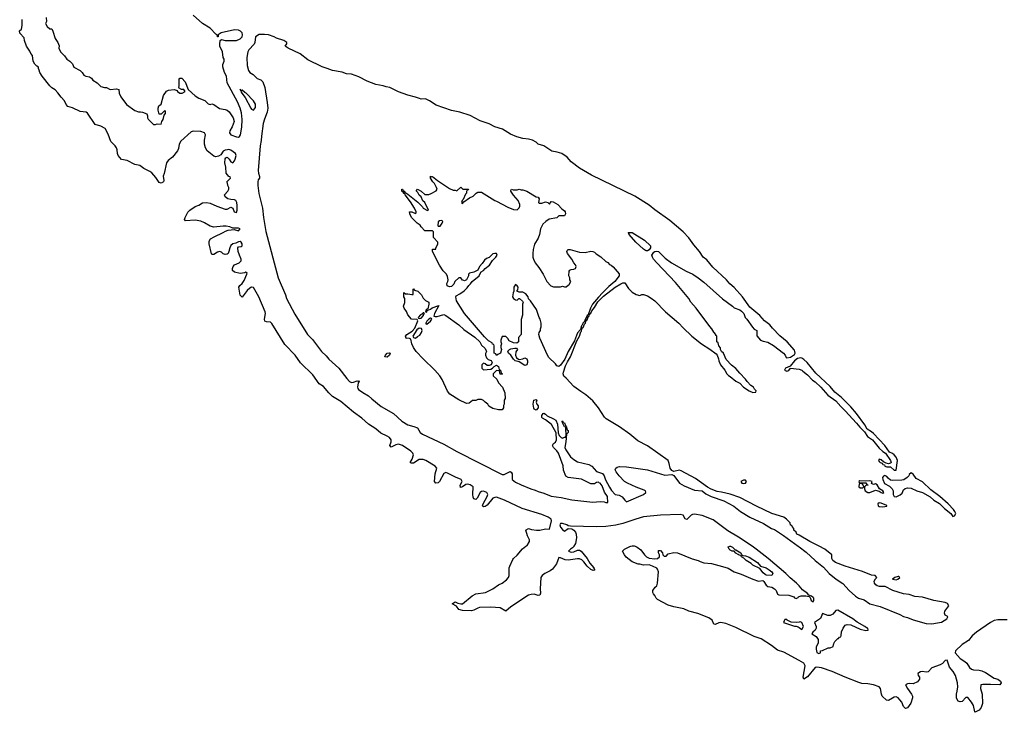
# Model space of a CAD drawing. Header units: inches. Extents: x 1603746 to 1744129, y 385869 to 533836.
# Tile 102 of 105: x 1681729 to 1692178, y 488238 to 495591. Entities that reach past the tile are written whole.
import ezdxf

# ---------------------------------------------------------------- set-up
doc = ezdxf.new("R2010")
doc.units = ezdxf.units.IN
doc.header["$MEASUREMENT"] = 0
for name, color, linetype in [('B6488', 7, 'Continuous'), ('B6489', 7, 'Continuous'), ('B6498', 7, 'Continuous'), ('B6499', 7, 'Continuous')]:
    doc.layers.add(name, color=color, linetype=linetype)

msp = doc.modelspace()

# ---------------------------------------------------------------- linework, layer by layer
at = {"layer": 'B6488', "color": 6}
msp.add_line((1689992, 490000, 200), (1690000, 489994, 200), dxfattribs=at)
at = {"layer": 'B6488', "color": 6, "elevation": 200}
for points in [[(1687611, 490000), (1687610, 489998), (1687596, 489984), (1687573, 489970), (1687555, 489950), (1687570, 489942), (1687590, 489938), (1687610, 489942), (1687650, 489961), (1687670, 489960), (1687688, 489948), (1687752, 489872), (1687780, 489820), (1687823, 489770), (1687823, 489763), (1687832, 489750), (1687830, 489746), (1687816, 489744), (1687790, 489753), (1687750, 489789), (1687717, 489837), (1687695, 489855), (1687670, 489866), (1687650, 489869), (1687550, 489853), (1687518, 489858), (1687470, 489877), (1687450, 489880), (1687425, 489815), (1687382, 489758), (1687360, 489740), (1687302, 489710), (1687274, 489690), (1687261, 489670), (1687251, 489550), (1687257, 489503), (1687250, 489480), (1687230, 489478), (1687190, 489492), (1687156, 489490), (1687130, 489481), (1686942, 489358), (1686890, 489313), (1686827, 489347), (1686730, 489355), (1686610, 489350), (1686590, 489344), (1686550, 489323), (1686524, 489316), (1686430, 489318), (1686390, 489328), (1686364, 489364), (1686318, 489390), (1686350, 489410), (1686378, 489398), (1686410, 489390), (1686430, 489391), (1686530, 489476), (1686570, 489494), (1686671, 489509), (1686750, 489550), (1686810, 489590), (1686851, 489609), (1686897, 489643), (1686917, 489670), (1686924, 489690), (1686923, 489770), (1686929, 489791), (1686961, 489859), (1686969, 489871), (1687010, 489906), (1687066, 489974), (1687100, 490000)], [(1690000, 488788), (1689837, 488877), (1689770, 488899), (1689707, 488947), (1689599, 489019), (1689523, 489044), (1689330, 489140), (1689222, 489182), (1689170, 489190), (1689150, 489188), (1689110, 489169), (1689094, 489174), (1689077, 489217), (1689042, 489242), (1688926, 489286), (1688830, 489313), (1688776, 489336), (1688670, 489357), (1688610, 489377), (1688496, 489436), (1688482, 489450), (1688470, 489478), (1688455, 489495), (1688448, 489510), (1688448, 489530), (1688474, 489566), (1688490, 489582), (1688499, 489610), (1688508, 489730), (1688498, 489758), (1688490, 489768), (1688446, 489790), (1688410, 489802), (1688350, 489799), (1688309, 489809), (1688291, 489809), (1688230, 489835), (1688166, 489886), (1688148, 489910), (1688126, 489950), (1688146, 489970), (1688203, 489997), (1688214, 490000)], [(1688260, 490000), (1688282, 489990), (1688322, 489962), (1688358, 489910), (1688382, 489890), (1688410, 489876), (1688470, 489867), (1688498, 489870), (1688518, 489890), (1688518, 489910), (1688508, 489932), (1688510, 489954), (1688530, 489954), (1688552, 489932), (1688554, 489910), (1688570, 489894), (1688590, 489894), (1688610, 489922), (1688670, 489936), (1688710, 489931), (1688867, 489867), (1688930, 489851), (1688950, 489838), (1688990, 489825), (1689070, 489816), (1689187, 489787), (1689247, 489767), (1689310, 489731), (1689386, 489706), (1689510, 489651), (1689570, 489631), (1689616, 489636), (1689627, 489627), (1689650, 489586), (1689670, 489575), (1689710, 489566), (1689738, 489550), (1689756, 489530), (1689771, 489491), (1689784, 489484), (1689890, 489482), (1689943, 489463), (1689950, 489455), (1689970, 489447), (1689990, 489456), (1689995, 489465), (1690000, 489466)], [(1689274, 490000), (1689292, 489990), (1689322, 489962), (1689330, 489962), (1689382, 489930), (1689391, 489911), (1689402, 489902), (1689430, 489898), (1689470, 489885), (1689558, 489830), (1689591, 489791), (1689650, 489771), (1689682, 489750), (1689712, 489730), (1689722, 489710), (1689710, 489689), (1689650, 489695), (1689640, 489700), (1689618, 489718), (1689584, 489764), (1689510, 489801), (1689490, 489819), (1689438, 489850), (1689415, 489875), (1689388, 489890), (1689382, 489902), (1689365, 489905), (1689355, 489915), (1689330, 489928), (1689310, 489948), (1689290, 489948), (1689270, 489958), (1689258, 489970), (1689247, 489993), (1689265, 490000)], [(1690000, 489580), (1689973, 489610), (1689905, 489665), (1689859, 489710), (1689673, 489870), (1689545, 489970), (1689501, 490000)], [(1690000, 489196), (1689970, 489191), (1689915, 489195), (1689875, 489215), (1689870, 489224), (1689850, 489222), (1689841, 489210), (1689834, 489190), (1689950, 489151), (1689970, 489151), (1689990, 489145), (1690000, 489138)]]:
    msp.add_lwpolyline(points, dxfattribs=at)
at = {"layer": 'B6489', "color": 6, "elevation": 200}
for points in [[(1687100, 490000), (1687113, 490010), (1687140, 490050), (1687141, 490070), (1687119, 490110), (1687102, 490170), (1687105, 490175), (1687129, 490191), (1687159, 490179), (1687212, 490172), (1687250, 490173), (1687310, 490185), (1687350, 490183), (1687373, 490270), (1687370, 490290), (1687338, 490310), (1687270, 490337), (1687063, 490403), (1686874, 490490), (1686790, 490521), (1686770, 490520), (1686750, 490510), (1686690, 490438), (1686670, 490422), (1686650, 490418), (1686642, 490430), (1686648, 490450), (1686690, 490530), (1686696, 490550), (1686687, 490570), (1686650, 490587), (1686630, 490583), (1686616, 490570), (1686583, 490510), (1686570, 490498), (1686550, 490503), (1686541, 490521), (1686537, 490550), (1686540, 490630), (1686530, 490640), (1686510, 490654), (1686481, 490659), (1686465, 490655), (1686430, 490630), (1686406, 490626), (1686402, 490650), (1686424, 490690), (1686416, 490710), (1686354, 490734), (1686270, 490778), (1686250, 490784), (1686230, 490774), (1686186, 490690), (1686170, 490675), (1686147, 490670), (1686130, 490690), (1686137, 490770), (1686155, 490830), (1686140, 490850), (1686039, 490910), (1686010, 490922), (1685970, 490921), (1685910, 490884), (1685882, 490882), (1685874, 490890), (1685894, 490926), (1685907, 490970), (1685901, 490990), (1685881, 491010), (1685790, 491069), (1685750, 491084), (1685721, 491079), (1685670, 491053), (1685657, 491070), (1685670, 491110), (1685670, 491130), (1685654, 491154), (1685630, 491171), (1685563, 491203), (1685508, 491248), (1685430, 491296), (1685361, 491361), (1685270, 491423), (1685138, 491538), (1685050, 491591), (1685010, 491630), (1684955, 491695), (1684906, 491726), (1684839, 491819), (1684710, 491949), (1684651, 492031), (1684543, 492143), (1684405, 492365), (1684390, 492379), (1684350, 492383), (1684331, 492391), (1684327, 492410), (1684338, 492470), (1684334, 492490), (1684268, 492648), (1684210, 492747), (1684190, 492751), (1684170, 492742), (1684143, 492717), (1684090, 492645), (1684070, 492665), (1684056, 492750), (1684067, 492770), (1684090, 492790), (1684110, 492821), (1684141, 492890), (1684142, 492902), (1684130, 492909), (1684118, 492902), (1684070, 492897), (1684009, 492909), (1683988, 492928), (1683986, 492950), (1683993, 492970), (1684010, 492988), (1684059, 493010), (1684080, 493030), (1684079, 493050), (1684061, 493090), (1684049, 493131), (1684044, 493170), (1684050, 493178), (1684078, 493182), (1684089, 493191), (1684091, 493210), (1684081, 493230), (1684070, 493235), (1684050, 493232), (1684023, 493217), (1683991, 493210), (1683970, 493194), (1683959, 493170), (1683950, 493130), (1683941, 493110), (1683930, 493101), (1683910, 493098), (1683890, 493106), (1683870, 493123), (1683850, 493129), (1683830, 493122), (1683790, 493097), (1683770, 493097), (1683764, 493104), (1683739, 493210), (1683740, 493240), (1683754, 493266), (1683793, 493287), (1683889, 493330), (1683914, 493346), (1683943, 493357), (1684004, 493364), (1684050, 493349), (1684070, 493370), (1684050, 493379), (1683990, 493377), (1683961, 493390), (1683922, 493398), (1683890, 493400), (1683788, 493388), (1683750, 493398), (1683690, 493435), (1683650, 493453), (1683590, 493462), (1683490, 493454), (1683479, 493470), (1683485, 493490), (1683514, 493546), (1683536, 493570), (1683590, 493608), (1683630, 493621), (1683670, 493646), (1683710, 493651), (1683750, 493643), (1683821, 493610), (1683910, 493579), (1683930, 493578), (1683970, 493602), (1683991, 493591), (1684005, 493550), (1684030, 493545), (1684038, 493570), (1684037, 493617), (1684032, 493650), (1684022, 493670), (1684010, 493679), (1683970, 493681), (1683938, 493690), (1683909, 493710), (1683902, 493730), (1683938, 493770), (1683948, 493790), (1683948, 493810), (1683938, 493830), (1683936, 493856), (1683928, 493870), (1683966, 493910), (1683962, 493922), (1683947, 493927), (1683920, 493960), (1683916, 494024), (1683906, 494070), (1683910, 494114), (1683916, 494124), (1683931, 494131), (1683951, 494111), (1683970, 494082), (1683990, 494072), (1684010, 494092), (1684017, 494110), (1684025, 494150), (1684019, 494170), (1683970, 494205), (1683950, 494212), (1683934, 494210), (1683910, 494207), (1683890, 494195), (1683863, 494157), (1683839, 494141), (1683810, 494134), (1683790, 494141), (1683719, 494199), (1683700, 494230), (1683691, 494270), (1683690, 494310), (1683702, 494370), (1683691, 494391), (1683650, 494402), (1683570, 494406), (1683550, 494401), (1683439, 494301), (1683421, 494270), (1683415, 494225), (1683403, 494197), (1683350, 494130), (1683304, 494096), (1683288, 494072), (1683263, 493957), (1683251, 493930), (1683258, 493882), (1683254, 493870), (1683230, 493855), (1683210, 493864), (1683174, 493914), (1683130, 493964), (1683110, 493979), (1683048, 494010), (1683004, 494044), (1682950, 494053), (1682870, 494095), (1682810, 494105), (1682773, 494150), (1682766, 494170), (1682765, 494210), (1682756, 494230), (1682744, 494250), (1682697, 494297), (1682670, 494375), (1682635, 494435), (1682590, 494461), (1682530, 494479), (1682450, 494599), (1682435, 494610), (1682370, 494616), (1682290, 494656), (1682242, 494670), (1682224, 494690), (1682206, 494730), (1682168, 494768), (1682134, 494814), (1682106, 494846), (1682070, 494869), (1682050, 494889), (1681969, 494990), (1681942, 495030), (1681936, 495056), (1681928, 495072), (1681928, 495088), (1681910, 495098), (1681890, 495118), (1681874, 495150), (1681864, 495210), (1681849, 495230), (1681838, 495258), (1681802, 495310), (1681782, 495370), (1681778, 495398), (1681730, 495448), (1681729, 495471), (1681748, 495490), (1681755, 495530), (1681754, 495594)], [(1682010, 495614), (1682013, 495573), (1682002, 495550), (1682020, 495520), (1682050, 495494), (1682070, 495494), (1682082, 495470), (1682105, 495390), (1682134, 495350), (1682150, 495314), (1682145, 495290), (1682152, 495270), (1682166, 495246), (1682206, 495206), (1682231, 495171), (1682262, 495150), (1682290, 495122), (1682305, 495085), (1682370, 495051), (1682391, 495030), (1682410, 495002), (1682430, 494992), (1682470, 494985), (1682490, 494971), (1682505, 494950), (1682550, 494921), (1682590, 494883), (1682630, 494871), (1682650, 494871), (1682691, 494851), (1682757, 494857), (1682782, 494850), (1682786, 494810), (1682801, 494770), (1682863, 494690), (1682950, 494628), (1682990, 494611), (1683010, 494613), (1683032, 494610), (1683078, 494590), (1683086, 494570), (1683086, 494550), (1683094, 494534), (1683150, 494478), (1683170, 494478), (1683190, 494485), (1683230, 494482), (1683238, 494510), (1683253, 494530), (1683263, 494577), (1683275, 494595), (1683276, 494616), (1683270, 494626), (1683232, 494588), (1683210, 494586), (1683199, 494630), (1683199, 494650), (1683205, 494675), (1683230, 494694), (1683255, 494785), (1683289, 494831), (1683310, 494841), (1683370, 494851), (1683400, 494840), (1683405, 494830), (1683430, 494809), (1683455, 494810), (1683484, 494830), (1683480, 494840), (1683470, 494849), (1683446, 494850), (1683422, 494862), (1683418, 494870), (1683422, 494890), (1683421, 494959), (1683430, 494971), (1683450, 494971), (1683485, 494930), (1683518, 494850), (1683590, 494784), (1683630, 494758), (1683693, 494733), (1683730, 494699), (1683750, 494689), (1683770, 494696), (1683790, 494692), (1683848, 494648), (1683910, 494638), (1683930, 494630), (1683952, 494612), (1683994, 494550), (1684004, 494510), (1683985, 494455), (1683960, 494410), (1683956, 494390), (1683970, 494367), (1684030, 494346), (1684050, 494345), (1684061, 494350), (1684074, 494370), (1684088, 494448), (1684090, 494530), (1684082, 494602), (1684069, 494650), (1684039, 494719), (1683930, 494922), (1683924, 494990), (1683903, 495030), (1683885, 495090), (1683884, 495116), (1683898, 495150), (1683898, 495170), (1683888, 495190), (1683882, 495250), (1683855, 495310), (1683855, 495330), (1683858, 495370), (1683870, 495382), (1683911, 495371), (1684030, 495371), (1684070, 495387), (1684089, 495410), (1684094, 495430), (1684091, 495450), (1684072, 495470), (1684050, 495480), (1684010, 495482), (1683868, 495452), (1683834, 495430), (1683834, 495410), (1683830, 495408), (1683826, 495430), (1683810, 495438), (1683750, 495501), (1683670, 495550), (1683570, 495638)], [(1690000, 490117), (1689978, 490130), (1689969, 490149), (1689946, 490170), (1689946, 490190), (1689926, 490210), (1689922, 490222), (1689910, 490226), (1689906, 490250), (1689868, 490290), (1689838, 490310), (1689710, 490350), (1689547, 490427), (1689370, 490519), (1689270, 490553), (1689176, 490576), (1689130, 490582), (1689066, 490606), (1689029, 490629), (1688901, 490721), (1688750, 490802), (1688730, 490810), (1688670, 490796), (1688650, 490804), (1688632, 490830), (1688621, 490881), (1688610, 490910), (1688390, 491067), (1688290, 491119), (1688205, 491190), (1688093, 491270), (1687954, 491354), (1687937, 491370), (1687872, 491470), (1687810, 491545), (1687737, 491610), (1687683, 491643), (1687610, 491696), (1687530, 491785), (1687505, 491805), (1687498, 491830), (1687501, 491850), (1687523, 491917), (1687541, 491959), (1687573, 492010), (1687640, 492180), (1687670, 492231), (1687683, 492277), (1687690, 492285), (1687695, 492305), (1687702, 492318), (1687710, 492323), (1687722, 492358), (1687733, 492370), (1687741, 492399), (1687750, 492403), (1687762, 492438), (1687770, 492441), (1687777, 492463), (1687790, 492475), (1687801, 492499), (1687830, 492536), (1687865, 492595), (1687925, 492655), (1688048, 492752), (1688110, 492788), (1688130, 492796), (1688150, 492798), (1688190, 492738), (1688230, 492698), (1688270, 492672), (1688310, 492662), (1688330, 492672), (1688350, 492672), (1688390, 492658), (1688430, 492636), (1688470, 492606), (1688581, 492490), (1688725, 492370), (1688770, 492318), (1688861, 492230), (1688965, 492150), (1689054, 492094), (1689122, 492042), (1689132, 492030), (1689146, 491990), (1689148, 491968), (1689166, 491926), (1689211, 491871), (1689232, 491830), (1689250, 491812), (1689270, 491802), (1689330, 491752), (1689371, 491731), (1689412, 491690), (1689470, 491652), (1689510, 491634), (1689542, 491638), (1689546, 491650), (1689528, 491668), (1689518, 491690), (1689489, 491709), (1689449, 491749), (1689433, 491773), (1689370, 491838), (1689330, 491888), (1689282, 491922), (1689225, 491985), (1689198, 492050), (1689178, 492070), (1689168, 492088), (1689167, 492107), (1689148, 492130), (1689142, 492162), (1689126, 492170), (1689126, 492230), (1689118, 492238), (1689115, 492250), (1689095, 492275), (1689075, 492310), (1689053, 492333), (1688909, 492530), (1688852, 492592), (1688829, 492630), (1688690, 492801), (1688490, 493009), (1688457, 493050), (1688444, 493070), (1688439, 493090), (1688458, 493122), (1688470, 493130), (1688490, 493135), (1688510, 493130), (1688579, 493059), (1688645, 493010), (1688802, 492922), (1688872, 492890), (1688930, 492851), (1688990, 492806), (1689188, 492628), (1689292, 492550), (1689311, 492531), (1689372, 492510), (1689390, 492498), (1689413, 492473), (1689428, 492428), (1689446, 492410), (1689506, 492326), (1689525, 492305), (1689551, 492291), (1689553, 492233), (1689592, 492190), (1689618, 492178), (1689670, 492166), (1689730, 492131), (1689834, 492050), (1689851, 492030), (1689863, 492003), (1689870, 492000), (1689910, 492007), (1689950, 492037), (1689957, 492050), (1689956, 492070), (1689950, 492081), (1689872, 492170), (1689795, 492235), (1689717, 492317), (1689690, 492353), (1689634, 492394), (1689584, 492450), (1689478, 492538), (1689398, 492650), (1689310, 492747), (1689266, 492786), (1689229, 492830), (1689085, 492965), (1689020, 493040), (1688984, 493070), (1688945, 493130), (1688882, 493202), (1688830, 493274), (1688770, 493337), (1688630, 493460), (1688470, 493571), (1688410, 493622), (1688258, 493718), (1687799, 493939), (1687670, 494013), (1687582, 494082), (1687538, 494130), (1687482, 494170), (1687434, 494186), (1687376, 494196), (1687290, 494253), (1687231, 494271), (1687210, 494290), (1687172, 494310), (1687130, 494322), (1687068, 494328), (1687006, 494346), (1686937, 494377), (1686853, 494430), (1686770, 494453), (1686710, 494485), (1686616, 494516), (1686510, 494572), (1686401, 494610), (1686310, 494628), (1686150, 494684), (1686079, 494730), (1686034, 494750), (1685990, 494748), (1685973, 494753), (1685930, 494769), (1685850, 494790), (1685750, 494826), (1685658, 494870), (1685617, 494877), (1685586, 494890), (1685510, 494901), (1685417, 494937), (1685330, 494985), (1685250, 495012), (1685196, 495016), (1685150, 495035), (1685050, 495050), (1684994, 495074), (1684940, 495090), (1684786, 495166), (1684707, 495227), (1684579, 495290), (1684548, 495310), (1684564, 495336), (1684566, 495350), (1684534, 495370), (1684456, 495396), (1684430, 495410), (1684369, 495430), (1684327, 495433), (1684270, 495432), (1684232, 495410), (1684225, 495350), (1684216, 495330), (1684162, 495270), (1684151, 495250), (1684139, 495190), (1684144, 495104), (1684156, 495050), (1684170, 495031), (1684208, 495008), (1684250, 494967), (1684290, 494951), (1684310, 494931), (1684330, 494870), (1684356, 494710), (1684361, 494650), (1684356, 494610), (1684326, 494534), (1684314, 494490), (1684294, 494354), (1684292, 494308), (1684280, 494250), (1684259, 493990), (1684262, 493962), (1684274, 493926), (1684273, 493910), (1684260, 493890), (1684255, 493870), (1684255, 493830), (1684267, 493747), (1684305, 493590), (1684316, 493490), (1684343, 493343), (1684474, 492850), (1684550, 492670), (1684562, 492630), (1684650, 492464), (1684783, 492250), (1684837, 492197), (1684933, 492070), (1684982, 492022), (1685010, 491988), (1685117, 491890), (1685200, 491780), (1685229, 491750), (1685250, 491739), (1685270, 491742), (1685310, 491757), (1685326, 491754), (1685330, 491762), (1685332, 491752), (1685323, 491736), (1685314, 491690), (1685316, 491676), (1685325, 491665), (1685370, 491632), (1685430, 491599), (1685465, 491565), (1685566, 491486), (1685696, 491410), (1685785, 491330), (1685850, 491290), (1685913, 491273), (1685950, 491258), (1685980, 491210), (1686004, 491190), (1686230, 491084), (1686370, 491006), (1686850, 490764), (1686870, 490761), (1686934, 490794), (1686946, 490786), (1686955, 490770), (1686956, 490710), (1686990, 490681), (1687050, 490653), (1687154, 490610), (1687198, 490598), (1687230, 490581), (1687290, 490564), (1687370, 490532), (1687477, 490517), (1687590, 490495), (1687810, 490468), (1687890, 490475), (1687930, 490473), (1687950, 490465), (1687970, 490467), (1687968, 490530), (1687936, 490576), (1687910, 490643), (1687890, 490669), (1687875, 490675), (1687870, 490682), (1687850, 490678), (1687830, 490664), (1687790, 490664), (1687692, 490712), (1687550, 490729), (1687525, 490745), (1687501, 490810), (1687495, 490855), (1687446, 490990), (1687430, 491014), (1687394, 491050), (1687382, 491070), (1687395, 491090), (1687414, 491106), (1687426, 491130), (1687424, 491204), (1687372, 491292), (1687310, 491344), (1687279, 491359), (1687270, 491368), (1687270, 491390), (1687285, 491410), (1687293, 491413), (1687310, 491403), (1687326, 491386), (1687395, 491355), (1687419, 491339), (1687436, 491296), (1687445, 491205), (1687455, 491175), (1687474, 491154), (1687490, 491148), (1687510, 491158), (1687522, 491158), (1687529, 491171), (1687526, 491266), (1687510, 491268), (1687498, 491298), (1687488, 491310), (1687486, 491330), (1687490, 491332), (1687494, 491326), (1687494, 491314), (1687511, 491310), (1687522, 491282), (1687530, 491274), (1687538, 491238), (1687551, 491230), (1687550, 491208), (1687531, 491189), (1687526, 491110), (1687514, 491050), (1687524, 491024), (1687575, 490950), (1687610, 490922), (1687650, 490897), (1687770, 490870), (1687802, 490850), (1687850, 490795), (1687913, 490773), (1687930, 490748), (1687946, 490706), (1687988, 490628), (1688010, 490594), (1688050, 490551), (1688090, 490543), (1688124, 490524), (1688150, 490490), (1688170, 490474), (1688348, 490550), (1688375, 490570), (1688375, 490575), (1688369, 490590), (1688357, 490597), (1688270, 490629), (1688178, 490670), (1688149, 490690), (1688090, 490749), (1688059, 490790), (1688049, 490811), (1688055, 490830), (1688070, 490841), (1688094, 490846), (1688170, 490845), (1688390, 490813), (1688577, 490757), (1688650, 490763), (1688671, 490751), (1688732, 490672), (1688781, 490641), (1688890, 490596), (1688970, 490589), (1689010, 490559), (1689068, 490530), (1689202, 490482), (1689306, 490426), (1689379, 490370), (1689478, 490310), (1689621, 490241), (1689707, 490190), (1689738, 490178), (1689836, 490116), (1689992, 490000)], [(1690000, 491997), (1689985, 491995), (1689950, 491969), (1689907, 491913), (1689857, 491890), (1689847, 491870), (1689870, 491859), (1689892, 491868), (1689910, 491891), (1690000, 491882)], [(1689501, 490000), (1689358, 490098), (1689244, 490164), (1689090, 490282), (1688970, 490326), (1688890, 490340), (1688870, 490339), (1688854, 490330), (1688810, 490285), (1688790, 490291), (1688770, 490330), (1688739, 490339), (1688531, 490331), (1688350, 490312), (1688267, 490290), (1688130, 490242), (1688055, 490225), (1687950, 490211), (1687850, 490208), (1687573, 490213), (1687550, 490219), (1687536, 490230), (1687490, 490244), (1687470, 490242), (1687462, 490230), (1687470, 490203), (1687490, 490177), (1687510, 490162), (1687550, 490191), (1687590, 490186), (1687610, 490172), (1687628, 490150), (1687634, 490130), (1687638, 490090), (1687627, 490030), (1687611, 490000)], [(1688214, 490000), (1688230, 490005), (1688250, 490005), (1688260, 490000)], [(1689265, 490000), (1689270, 490002), (1689274, 490000)]]:
    msp.add_lwpolyline(points, dxfattribs=at)
for points in [[(1684068, 494852), (1684070, 494842), (1684080, 494840), (1684075, 494830), (1684086, 494810), (1684123, 494763), (1684183, 494650), (1684190, 494641), (1684210, 494631), (1684230, 494658), (1684233, 494670), (1684230, 494694), (1684212, 494730), (1684133, 494810), (1684117, 494817), (1684090, 494841), (1684080, 494840)], [(1686104, 493924), (1686110, 493925), (1686163, 493883), (1686290, 493798), (1686330, 493782), (1686350, 493782), (1686370, 493774), (1686410, 493812), (1686433, 493793), (1686491, 493791), (1686490, 493786), (1686478, 493782), (1686472, 493768), (1686471, 493750), (1686461, 493739), (1686437, 493683), (1686425, 493670), (1686418, 493650), (1686423, 493643), (1686430, 493641), (1686442, 493658), (1686502, 493698), (1686543, 493717), (1686575, 493750), (1686590, 493759), (1686610, 493761), (1686630, 493758), (1686770, 493671), (1686790, 493665), (1686910, 493599), (1686970, 493576), (1687008, 493572), (1687030, 493594), (1687038, 493610), (1687038, 493630), (1687019, 493670), (1686969, 493729), (1686942, 493770), (1686942, 493778), (1686950, 493791), (1686965, 493785), (1687010, 493785), (1687030, 493791), (1687050, 493785), (1687070, 493785), (1687110, 493771), (1687210, 493711), (1687230, 493705), (1687241, 493690), (1687236, 493650), (1687243, 493643), (1687270, 493643), (1687310, 493657), (1687334, 493650), (1687350, 493634), (1687370, 493662), (1687390, 493656), (1687441, 493630), (1687483, 493583), (1687510, 493562), (1687518, 493550), (1687522, 493530), (1687511, 493509), (1687450, 493508), (1687430, 493489), (1687347, 493473), (1687312, 493450), (1687280, 493420), (1687256, 493370), (1687245, 493310), (1687231, 493270), (1687191, 493209), (1687179, 493150), (1687176, 493110), (1687176, 493070), (1687181, 493050), (1687198, 493010), (1687240, 492960), (1687285, 492890), (1687322, 492810), (1687365, 492765), (1687393, 492753), (1687470, 492754), (1687490, 492762), (1687510, 492754), (1687530, 492754), (1687550, 492774), (1687562, 492778), (1687578, 492810), (1687568, 492828), (1687568, 492850), (1687558, 492870), (1687560, 492920), (1687568, 492932), (1687580, 492940), (1687610, 492942), (1687626, 492950), (1687635, 492970), (1687628, 492990), (1687609, 493009), (1687590, 493048), (1687542, 493110), (1687535, 493130), (1687538, 493142), (1687550, 493151), (1687570, 493151), (1687670, 493123), (1687730, 493121), (1687790, 493132), (1687810, 493131), (1687830, 493122), (1687846, 493106), (1687895, 493075), (1687950, 493022), (1687970, 493012), (1687990, 492992), (1688005, 492985), (1688026, 492966), (1688091, 492891), (1688091, 492871), (1688046, 492810), (1687983, 492757), (1687915, 492690), (1687870, 492645), (1687809, 492571), (1687785, 492530), (1687761, 492459), (1687750, 492449), (1687732, 492410), (1687734, 492406), (1687730, 492409), (1687719, 492381), (1687710, 492373), (1687696, 492344), (1687690, 492339), (1687679, 492301), (1687650, 492265), (1687617, 492183), (1687550, 492069), (1687514, 491986), (1687470, 491923), (1687450, 491909), (1687430, 491915), (1687416, 491936), (1687346, 492006), (1687330, 492030), (1687249, 492210), (1687239, 492250), (1687242, 492270), (1687255, 492290), (1687255, 492310), (1687262, 492330), (1687262, 492370), (1687254, 492410), (1687242, 492430), (1687213, 492513), (1687150, 492606), (1687130, 492626), (1687126, 492650), (1687100, 492680), (1687070, 492698), (1687030, 492698), (1687006, 492710), (1687016, 492724), (1687018, 492750), (1687010, 492766), (1686990, 492778), (1686972, 492750), (1686974, 492710), (1686965, 492690), (1686958, 492650), (1686971, 492631), (1686990, 492618), (1687010, 492614), (1687026, 492630), (1687034, 492630), (1687064, 492604), (1687072, 492590), (1687065, 492570), (1687065, 492455), (1687052, 492408), (1687052, 492248), (1687024, 492216), (1687022, 492170), (1687004, 492156), (1686970, 492161), (1686923, 492183), (1686910, 492206), (1686890, 492226), (1686850, 492226), (1686834, 492190), (1686834, 492170), (1686842, 492150), (1686834, 492130), (1686834, 492110), (1686842, 492090), (1686832, 492050), (1686802, 492038), (1686790, 492026), (1686782, 492042), (1686766, 492050), (1686766, 492130), (1686762, 492142), (1686747, 492147), (1686742, 492162), (1686703, 492183), (1686663, 492223), (1686449, 492470), (1686366, 492606), (1686357, 492650), (1686360, 492660), (1686401, 492679), (1686447, 492713), (1686477, 492743), (1686494, 492770), (1686513, 492787), (1686530, 492810), (1686606, 492870), (1686612, 492890), (1686627, 492913), (1686652, 492928), (1686670, 492950), (1686714, 492986), (1686746, 493034), (1686781, 493070), (1686795, 493090), (1686790, 493108), (1686770, 493109), (1686750, 493104), (1686713, 493067), (1686684, 493056), (1686661, 493039), (1686638, 493002), (1686608, 492972), (1686590, 492930), (1686550, 492912), (1686501, 492899), (1686491, 492890), (1686491, 492870), (1686470, 492830), (1686450, 492819), (1686441, 492821), (1686427, 492827), (1686410, 492849), (1686390, 492849), (1686348, 492812), (1686336, 492784), (1686310, 492758), (1686290, 492755), (1686265, 492765), (1686262, 492790), (1686274, 492810), (1686275, 492830), (1686270, 492866), (1686258, 492890), (1686225, 492925), (1686184, 492984), (1686109, 493130), (1686110, 493154), (1686146, 493154), (1686146, 493166), (1686166, 493210), (1686166, 493230), (1686120, 493280), (1686119, 493339), (1686109, 493349), (1686030, 493348), (1685989, 493390), (1685978, 493410), (1685949, 493429), (1685888, 493490), (1685868, 493530), (1685866, 493550), (1685891, 493551), (1685930, 493534), (1685938, 493542), (1685938, 493550), (1685919, 493590), (1685876, 493656), (1685819, 493730), (1685818, 493738), (1685804, 493750), (1685802, 493762), (1685790, 493764), (1685786, 493770), (1685786, 493790), (1685790, 493791), (1685797, 493777), (1685811, 493770), (1685818, 493758), (1685850, 493739), (1685954, 493654), (1686004, 493604), (1686012, 493590), (1686056, 493564), (1686066, 493570), (1686028, 493650), (1686009, 493669), (1685989, 493709), (1685969, 493729), (1685955, 493755), (1685942, 493770), (1685942, 493778), (1685950, 493792), (1685990, 493772), (1686030, 493734), (1686070, 493734), (1686096, 493744), (1686150, 493774), (1686158, 493790), (1686154, 493810), (1686132, 493852), (1686114, 493870), (1686090, 493909), (1686090, 493931)], [(1686210, 493458), (1686185, 493455), (1686170, 493446), (1686165, 493405), (1686170, 493398), (1686190, 493398), (1686214, 493430), (1686218, 493450)], [(1688390, 493137), (1688378, 493138), (1688370, 493139), (1688350, 493154), (1688269, 493230), (1688198, 493310), (1688198, 493318), (1688188, 493332), (1688230, 493331), (1688358, 493250), (1688425, 493190), (1688423, 493170), (1688410, 493149)], [(1686050, 492487), (1686055, 492505), (1686090, 492516), (1686107, 492533), (1686177, 492557), (1686131, 492470), (1686124, 492444), (1686139, 492439), (1686161, 492439), (1686230, 492462), (1686250, 492451), (1686390, 492351), (1686441, 492301), (1686560, 492220), (1686611, 492171), (1686630, 492134), (1686664, 492104), (1686680, 492080), (1686682, 492070), (1686673, 492047), (1686672, 492030), (1686682, 492002), (1686702, 491982), (1686732, 491972), (1686742, 491950), (1686732, 491928), (1686710, 491918), (1686690, 491918), (1686670, 491938), (1686650, 491946), (1686633, 491927), (1686632, 491890), (1686650, 491872), (1686730, 491882), (1686746, 491890), (1686766, 491910), (1686790, 491922), (1686812, 491910), (1686813, 491893), (1686818, 491878), (1686832, 491870), (1686838, 491838), (1686852, 491832), (1686850, 491826), (1686827, 491827), (1686822, 491862), (1686790, 491866), (1686754, 491830), (1686754, 491810), (1686793, 491773), (1686810, 491734), (1686852, 491690), (1686878, 491630), (1686882, 491570), (1686872, 491550), (1686872, 491510), (1686865, 491495), (1686865, 491470), (1686850, 491449), (1686809, 491449), (1686750, 491462), (1686709, 491489), (1686698, 491510), (1686669, 491529), (1686650, 491548), (1686630, 491558), (1686590, 491558), (1686570, 491548), (1686533, 491547), (1686500, 491520), (1686470, 491518), (1686390, 491555), (1686294, 491614), (1686270, 491648), (1686214, 491770), (1686189, 491809), (1686134, 491870), (1686010, 491989), (1685937, 492070), (1685910, 492109), (1685890, 492149), (1685879, 492199), (1685867, 492207), (1685826, 492210), (1685829, 492211), (1685825, 492230), (1685837, 492250), (1685896, 492284), (1685923, 492317), (1685953, 492393), (1685948, 492408), (1685888, 492410), (1685850, 492458), (1685834, 492494), (1685809, 492530), (1685804, 492550), (1685815, 492590), (1685818, 492630), (1685806, 492650), (1685807, 492693), (1685822, 492682), (1685850, 492682), (1685890, 492672), (1685906, 492674), (1685906, 492730), (1685910, 492734), (1685918, 492718), (1685954, 492710), (1685994, 492670), (1686010, 492634), (1686034, 492610), (1686071, 492591), (1686071, 492570), (1686059, 492521), (1686042, 492510), (1686034, 492490)], [(1686018, 492478), (1686010, 492478), (1685996, 492464), (1685982, 492458), (1685958, 492430), (1685961, 492421), (1685970, 492418), (1685990, 492422), (1686013, 492450), (1686015, 492465), (1686026, 492470)], [(1686090, 492421), (1686070, 492412), (1686049, 492391), (1686038, 492370), (1686041, 492361), (1686050, 492358), (1686090, 492391), (1686104, 492410), (1686099, 492419)], [(1685970, 492316), (1685943, 492297), (1685902, 492230), (1685910, 492216), (1685930, 492211), (1685950, 492226), (1685977, 492243), (1685995, 492270), (1685999, 492290), (1685994, 492314)], [(1685630, 492008), (1685605, 492010), (1685611, 492030), (1685630, 492050), (1685655, 492055), (1685660, 492050), (1685654, 492030)], [(1687030, 491982), (1687069, 491991), (1687090, 492002), (1687110, 491992), (1687118, 491970), (1687118, 491950), (1687110, 491926), (1687090, 491918), (1687030, 491958), (1686988, 491970), (1686970, 491988), (1686942, 492030), (1686918, 492050), (1686909, 492071), (1686928, 492090), (1686943, 492097), (1686985, 492105), (1687002, 492102), (1687012, 492090), (1686994, 492066), (1686991, 492030), (1687002, 492002)], [(1687210, 491446), (1687190, 491455), (1687185, 491465), (1687179, 491510), (1687187, 491553), (1687210, 491558), (1687216, 491550), (1687211, 491530), (1687216, 491510), (1687230, 491491), (1687233, 491470)], [(1689410, 490704), (1689383, 490690), (1689391, 490671), (1689410, 490668), (1689430, 490671), (1689442, 490690), (1689430, 490701)]]:
    msp.add_lwpolyline(points, close=True, dxfattribs=at)
at = {"layer": 'B6498', "color": 6, "elevation": 200}
for points in [[(1690000, 489994), (1690077, 489937), (1690170, 489850), (1690258, 489778), (1690321, 489710), (1690394, 489650), (1690465, 489605), (1690530, 489530), (1690598, 489470), (1690629, 489450), (1690691, 489431), (1690750, 489390), (1690860, 489360), (1691070, 489275), (1691110, 489255), (1691150, 489244), (1691210, 489218), (1691350, 489180), (1691410, 489176), (1691470, 489188), (1691510, 489194), (1691568, 489230), (1691576, 489244), (1691578, 489250), (1691570, 489258), (1691550, 489268), (1691542, 489290), (1691548, 489310), (1691588, 489370), (1691574, 489394), (1691550, 489404), (1691430, 489424), (1691310, 489460), (1691230, 489469), (1691170, 489489), (1691110, 489494), (1690995, 489530), (1690912, 489572), (1690853, 489573), (1690830, 489579), (1690815, 489590), (1690802, 489610), (1690798, 489630), (1690810, 489654), (1690826, 489670), (1690806, 489690), (1690770, 489695), (1690672, 489732), (1690489, 489789), (1690388, 489830), (1690358, 489850), (1690348, 489870), (1690348, 489910), (1690275, 489970), (1690215, 490000)], [(1690000, 489466), (1690024, 489476), (1690073, 489473), (1690106, 489466), (1690118, 489458), (1690130, 489425), (1690150, 489411), (1690158, 489430), (1690155, 489450), (1690150, 489456), (1690133, 489470), (1690103, 489483), (1690090, 489500), (1690038, 489538), (1690000, 489580)], [(1692210, 489221), (1692110, 489220), (1692070, 489211), (1692030, 489192), (1691882, 489090), (1691837, 489050), (1691799, 489001), (1691730, 488959), (1691660, 488890), (1691657, 488870), (1691710, 488810), (1691759, 488779), (1691780, 488760), (1691810, 488715), (1691830, 488696), (1691850, 488688), (1691910, 488687), (1691939, 488679), (1691980, 488660), (1692070, 488599), (1692111, 488591), (1692138, 488570), (1692145, 488550), (1692130, 488529), (1692030, 488535), (1691950, 488533), (1691930, 488528), (1691926, 488490), (1691944, 488430), (1691945, 488330), (1691934, 488290), (1691910, 488261), (1691870, 488238), (1691864, 488244), (1691850, 488310), (1691830, 488345), (1691790, 488395), (1691770, 488394), (1691730, 488354), (1691710, 488349), (1691690, 488358), (1691669, 488389), (1691669, 488429), (1691678, 488462), (1691685, 488510), (1691681, 488550), (1691660, 488630), (1691635, 488670), (1691596, 488716), (1691570, 488792), (1691550, 488787), (1691523, 488757), (1691498, 488742), (1691410, 488709), (1691370, 488669), (1691350, 488663), (1691310, 488672), (1691290, 488669), (1691262, 488650), (1691265, 488630), (1691278, 488610), (1691278, 488590), (1691257, 488563), (1691210, 488542), (1691170, 488543), (1691150, 488539), (1691131, 488530), (1691149, 488490), (1691193, 488430), (1691202, 488410), (1691202, 488390), (1691185, 488335), (1691170, 488310), (1691150, 488284), (1691130, 488279), (1691110, 488301), (1691090, 488346), (1691070, 488372), (1691050, 488392), (1691030, 488403), (1691010, 488399), (1690990, 488389), (1690950, 488363), (1690927, 488367), (1690882, 488410), (1690874, 488430), (1690865, 488490), (1690849, 488510), (1690790, 488531), (1690730, 488541), (1690665, 488545), (1690634, 488554), (1690490, 488610), (1690353, 488673), (1690239, 488710), (1690190, 488719), (1690170, 488713), (1690090, 488613), (1690050, 488590), (1690044, 488610), (1690064, 488730), (1690050, 488761), (1690000, 488788)], [(1690000, 489138), (1690030, 489118), (1690046, 489150), (1690029, 489190), (1690010, 489198), (1690000, 489196)]]:
    msp.add_lwpolyline(points, dxfattribs=at)
for points in [[(1691050, 489681), (1691018, 489670), (1690992, 489650), (1691030, 489644), (1691049, 489650), (1691069, 489670), (1691059, 489679)], [(1690410, 489324), (1690390, 489320), (1690359, 489281), (1690330, 489267), (1690305, 489265), (1690250, 489286), (1690226, 489234), (1690164, 489190), (1690180, 489150), (1690181, 489130), (1690171, 489109), (1690146, 489090), (1690136, 489070), (1690182, 489042), (1690204, 489010), (1690204, 488976), (1690183, 488930), (1690181, 488910), (1690190, 488874), (1690210, 488862), (1690226, 488870), (1690229, 488891), (1690247, 488893), (1690310, 488922), (1690330, 488922), (1690362, 488938), (1690368, 488970), (1690378, 488990), (1690410, 489022), (1690418, 489022), (1690430, 489034), (1690442, 489038), (1690448, 489052), (1690449, 489091), (1690467, 489133), (1690490, 489163), (1690510, 489170), (1690550, 489166), (1690650, 489122), (1690710, 489106), (1690734, 489110), (1690731, 489130), (1690715, 489135), (1690699, 489150), (1690616, 489196), (1690570, 489232)]]:
    msp.add_lwpolyline(points, close=True, dxfattribs=at)
at = {"layer": 'B6499', "color": 6, "elevation": 200}
for points in [[(1690000, 491882), (1690001, 491881), (1690030, 491871), (1690039, 491859), (1690090, 491821), (1690144, 491764), (1690170, 491747), (1690230, 491690), (1690306, 491606), (1690390, 491543), (1690443, 491483), (1690490, 491439), (1690610, 491308), (1690644, 491264), (1690694, 491214), (1690725, 491165), (1690778, 491130), (1690850, 491043), (1690888, 491008), (1690916, 490990), (1690971, 490910), (1690976, 490890), (1690970, 490882), (1690950, 490875), (1690923, 490883), (1690897, 490897), (1690870, 490919), (1690850, 490924), (1690843, 490910), (1690850, 490899), (1690859, 490890), (1690882, 490882), (1690888, 490870), (1690905, 490865), (1690911, 490850), (1690930, 490844), (1690970, 490845), (1691010, 490809), (1691030, 490809), (1691043, 490910), (1691030, 490945), (1691010, 490970), (1690990, 490986), (1690960, 491000), (1690910, 491070), (1690790, 491197), (1690770, 491216), (1690723, 491243), (1690697, 491290), (1690611, 491410), (1690550, 491481), (1690450, 491580), (1690378, 491638), (1690330, 491698), (1690179, 491839), (1690086, 491950), (1690050, 491984), (1690030, 491998), (1690020, 492000), (1690000, 491997)], [(1690215, 490000), (1690115, 490050), (1690000, 490117)]]:
    msp.add_lwpolyline(points, dxfattribs=at)
for points in [[(1691190, 490779), (1691170, 490764), (1691166, 490750), (1691148, 490732), (1691113, 490707), (1691090, 490701), (1690990, 490699), (1690970, 490703), (1690944, 490724), (1690930, 490742), (1690910, 490751), (1690896, 490744), (1690884, 490730), (1690888, 490710), (1690908, 490668), (1690959, 490639), (1690988, 490610), (1690997, 490590), (1691000, 490550), (1691010, 490530), (1691030, 490526), (1691074, 490546), (1691095, 490565), (1691110, 490599), (1691126, 490614), (1691150, 490621), (1691190, 490618), (1691248, 490588), (1691310, 490573), (1691390, 490525), (1691429, 490489), (1691490, 490455), (1691542, 490402), (1691610, 490350), (1691630, 490315), (1691650, 490324), (1691663, 490350), (1691654, 490370), (1691640, 490390), (1691582, 490450), (1691495, 490530), (1691399, 490599), (1691310, 490684), (1691241, 490721), (1691210, 490766)], [(1690750, 490694), (1690710, 490691), (1690646, 490694), (1690634, 490690), (1690638, 490678), (1690650, 490674), (1690710, 490674), (1690718, 490658), (1690733, 490653), (1690730, 490648), (1690710, 490646), (1690694, 490630), (1690694, 490610), (1690702, 490590), (1690730, 490572), (1690750, 490572), (1690810, 490598), (1690850, 490586), (1690870, 490572), (1690890, 490566), (1690898, 490570), (1690888, 490590), (1690852, 490612), (1690830, 490653), (1690810, 490662), (1690790, 490658), (1690767, 490667), (1690775, 490690)], [(1690670, 490666), (1690638, 490662), (1690634, 490630), (1690650, 490622), (1690670, 490622), (1690678, 490622), (1690686, 490630), (1690678, 490658)], [(1690850, 490461), (1690837, 490450), (1690838, 490430), (1690850, 490424), (1690890, 490419), (1690930, 490427), (1690932, 490432), (1690870, 490458)]]:
    msp.add_lwpolyline(points, close=True, dxfattribs=at)

doc.saveas('drawing.dxf')
